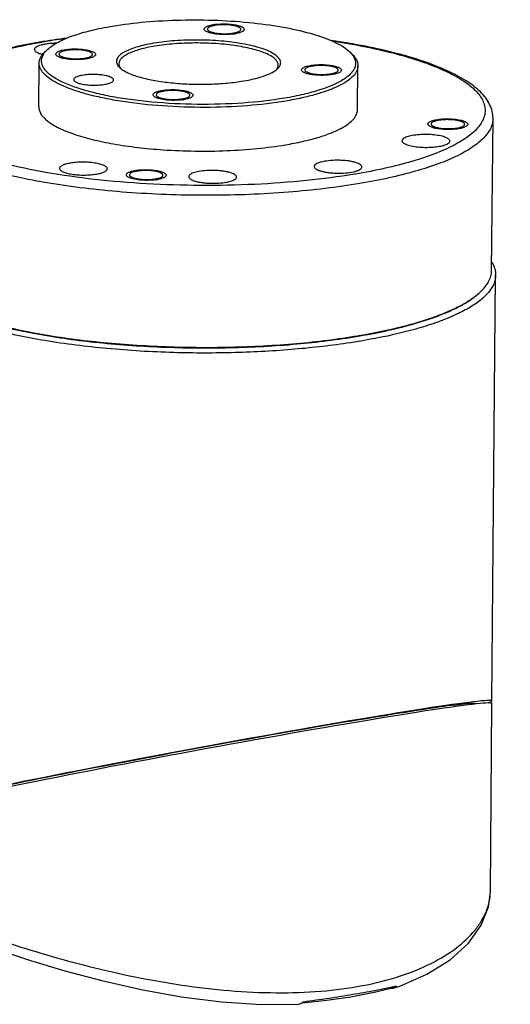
# Model space of a CAD drawing. Header units: millimetres. Extents: x 12 to 2508, y 25 to 1770.
# Tile 54 of 54: x 2319 to 2381, y 1490 to 1613. Entities that reach past the tile are written whole.
import ezdxf

# ---------------------------------------------------------------- set-up
doc = ezdxf.new("R2010")
doc.units = ezdxf.units.MM
for name, color, linetype in [('COVER_S_PBL86', 7, 'Continuous'), ('FLANGE_E_PBL107', 7, 'Continuous'), ('HOLDER_S_PBL85', 7, 'Continuous'), ('MODULE_S_ABL84', 7, 'Continuous'), ('new_view_8_VBL72', 7, 'Continuous')]:
    doc.layers.add(name, color=color, linetype=linetype)

# ---------------------------------------------------------------- blocks, each defined once
blk = doc.blocks.new('HOLDER_S_PBL85', base_point=(1340.83, 1823.39))
at = {"layer": 'HOLDER_S_PBL85', "color": 7}
for p, q in [((1389.16, 1800.17), (1389.62, 1853.59)), ((1384.36, 1799.63), (1384.4, 1799.65)), ((1384.36, 1799.63), (1384.36, 1799.65))]:
    blk.add_line(p, q, dxfattribs=at)
for centre, major_axis, start_param, end_param in [((1351.6, 1793.22), (37.56, 6.96), 6.121587, 8.837407), ((1351.6, 1793.22), (35.56, 6.58), 6.807722, 8.837407), ((1380.39, 1798.91), (4.01, 0.74), -0.004711, 1.071088), ((1351.6, 1793.22), (35.56, 6.58), 0.006721, 0.395117)]:
    blk.add_ellipse(centre, major_axis=major_axis, ratio=0.024305, start_param=start_param, end_param=end_param, dxfattribs=at)
for points, knots in [([(1389.14, 1855.23), (1389.18, 1855.15), (1389.35, 1854.85), (1389.48, 1854.53), (1389.54, 1854.29)], [0, 0, 0, 0, 0.261886, 1, 1, 1, 1]), ([(1389.62, 1853.59), (1389.62, 1853.24), (1389.46, 1852.49), (1388.81, 1851.44), (1387.78, 1850.45), (1386.39, 1849.5), (1384.65, 1848.6), (1382.58, 1847.75), (1380.18, 1846.97), (1376.44, 1845.98), (1371.17, 1844.99), (1364.27, 1844.2), (1356.87, 1843.79), (1351.8, 1843.8), (1349.23, 1843.87)], [0, 0, 0, 0, 0.024345, 0.051671, 0.084047, 0.122576, 0.167711, 0.219508, 0.27777, 0.342128, 0.487006, 0.649114, 0.822345, 1, 1, 1, 1]), ([(1389.54, 1854.29), (1389.55, 1854.23), (1389.6, 1854), (1389.62, 1853.77), (1389.62, 1853.59)], [0, 0, 0, 0, 0.253527, 1, 1, 1, 1]), ([(1349.23, 1843.87), (1346.43, 1843.95), (1341.02, 1844.27), (1333.33, 1845.23), (1327.48, 1846.43), (1323.4, 1847.62), (1321.6, 1848.28), (1320.76, 1848.63)], [0, 0, 0, 0, 0.289807, 0.561095, 0.801237, 0.906321, 1, 1, 1, 1])]:
    blk.add_open_spline(points, degree=3, knots=knots, dxfattribs=at)
blk = doc.blocks.new('COVER_S_PBL86', base_point=(1342.71, 1781))
at = {"layer": 'COVER_S_PBL86', "color": 7}
blk.add_line((1388.96, 1776.24), (1389.16, 1799.87), dxfattribs=at)
for points in [[(1376.8, 1764.16), (1377.59, 1764.43), (1381, 1765.91), (1383.9, 1767.72), (1386.2, 1769.8), (1387.82, 1772.06), (1388.72, 1774.38), (1388.96, 1776.24)], [(1321.01, 1771.33), (1323.89, 1770.19), (1327.34, 1768.93), (1331.24, 1767.64), (1335.56, 1766.34), (1340.22, 1765.1), (1345.14, 1763.99), (1350.18, 1763.09), (1355.24, 1762.45), (1360.2, 1762.13), (1364.94, 1762.16)], [(1365.3, 1762.32), (1368.1, 1762.61), (1371.45, 1763.09), (1374.57, 1763.69), (1376.97, 1764.29)]]:
    blk.add_lwpolyline(points, dxfattribs=at)
at = {"layer": 'COVER_S_PBL86', "color": 2}
blk.add_arc((1360.4, 1837.83), 75.28, 282.7011, 282.8652, dxfattribs=at)
at = {"layer": 'COVER_S_PBL86', "color": 7}
blk.add_arc((1364.85, 1762.86), 0.721, 303.6677, 309.5685, dxfattribs=at)
blk.add_ellipse((1351.6, 1792.91), major_axis=(37.56, 6.96), ratio=0.02463, start_param=-0.004785, end_param=2.554154, dxfattribs=at)
at = {"layer": 'COVER_S_PBL86', "color": 2}
for points, knots in [([(1320.11, 1772.9), (1321.33, 1772.39), (1324.01, 1771.35), (1328.37, 1769.83), (1333.3, 1768.3), (1340.61, 1766.31), (1348.3, 1764.72), (1356.17, 1763.79), (1362, 1763.51), (1367.58, 1763.69), (1372.76, 1764.36), (1377.41, 1765.5), (1381.4, 1767.08), (1384.63, 1769.02), (1386.71, 1770.94), (1387.87, 1772.58), (1388.49, 1773.79), (1388.86, 1775.01), (1388.95, 1775.84), (1388.96, 1776.24)], [0, 0, 0, 0, 0.052644, 0.114419, 0.183545, 0.258101, 0.415894, 0.495556, 0.573413, 0.647854, 0.717439, 0.781009, 0.837793, 0.88748, 0.930289, 0.949408, 0.967213, 0.983966, 1, 1, 1, 1]), ([(1365.46, 1762.46), (1366, 1762.53), (1367.08, 1762.67), (1368.66, 1762.9), (1370.2, 1763.14), (1372.13, 1763.46), (1374.38, 1763.85), (1376.13, 1764.2), (1376.95, 1764.39)], [0, 0, 0, 0, 0.141449, 0.278913, 0.412276, 0.541075, 0.783427, 1, 1, 1, 1])]:
    blk.add_open_spline(points, degree=3, knots=knots, dxfattribs=at)
at = {"layer": 'COVER_S_PBL86', "color": 7}
for points, knots in [([(1376.8, 1764.16), (1376.72, 1764.13), (1376.61, 1764.12), (1376.5, 1764.14), (1376.47, 1764.15)], [0, 0, 0, 0, 0.741536, 1, 1, 1, 1]), ([(1377.16, 1764.44), (1377.15, 1764.41), (1377.08, 1764.33), (1377, 1764.26), (1376.93, 1764.22)], [0, 0, 0, 0, 0.266294, 1, 1, 1, 1]), ([(1377.16, 1764.44), (1377.15, 1764.42), (1377.1, 1764.36), (1377.02, 1764.31), (1376.97, 1764.29)], [0, 0, 0, 0, 0.274375, 1, 1, 1, 1]), ([(1364.94, 1762.16), (1365.02, 1762.16), (1365.13, 1762.19), (1365.22, 1762.24), (1365.25, 1762.26)], [0, 0, 0, 0, 0.741395, 1, 1, 1, 1]), ([(1365.31, 1762.3), (1365.32, 1762.31), (1365.37, 1762.36), (1365.42, 1762.42), (1365.46, 1762.46)], [0, 0, 0, 0, 0.239905, 1, 1, 1, 1])]:
    blk.add_open_spline(points, degree=3, knots=knots, dxfattribs=at)
blk.add_open_spline([(1376.93, 1764.22), (1376.89, 1764.19), (1376.85, 1764.17), (1376.8, 1764.16)], degree=3, dxfattribs=at)
blk = doc.blocks.new('MODULE_S_ABL84', base_point=(1342.71, 1781))
at = {"layer": 'COVER_S_PBL86'}
blk.add_blockref('COVER_S_PBL86', (1342.71, 1781), dxfattribs=at)
at = {"layer": 'HOLDER_S_PBL85'}
blk.add_blockref('HOLDER_S_PBL85', (1340.83, 1823.39), dxfattribs=at)
blk = doc.blocks.new('FLANGE_E_PBL107', base_point=(1352.21, 1865.03))
at = {"layer": 'FLANGE_E_PBL107', "color": 2}
for p, q in [((1332.56, 1882.78), (1332.68, 1882.8)), ((1372.04, 1866.26), (1371.91, 1866.24))]:
    blk.add_line(p, q, dxfattribs=at)
at = {"layer": 'FLANGE_E_PBL107', "color": 7}
for p, q in [((1331.75, 1881.89), (1331.76, 1881.84)), ((1332.3, 1874.69), (1332.35, 1880.18)), ((1372.3, 1874.35), (1372.34, 1879.84)), ((1389.12, 1854.17), (1389.29, 1873.24)), ((1366.84, 1867.21), (1366.85, 1867.16)), ((1372.84, 1867.16), (1372.84, 1867.2)), ((1372.35, 1845.99), (1372.41, 1846)), ((1372.35, 1845.99), (1372.41, 1846))]:
    blk.add_line(p, q, dxfattribs=at)
for centre, radius, start, end in [((1355.12, 1880.65), 4.31, 99.5409, 102.2699), ((1347.55, 1792.34), 91.72, 97.3442, 99.5147), ((1355.99, 1888.2), 4.31, 279.5409, 282.2699), ((1355.93, 1889.79), 6.02, 277.6645, 279.5507), ((1335.3, 1879.79), 2.84, 138.7973, 142.0318), ((1335.25, 1881.51), 0.496, 228.074, 231.2923), ((1336.19, 1884.55), 3.86, 253.7352, 256.0791), ((1338.61, 1881.06), 0.496, 48.074, 51.2923), ((1343.98, 1881.24), 2.23, 226.7566, 229.1034), ((1369.45, 1879.09), 0.496, 48.074, 51.2923), ((1366.09, 1879.54), 0.496, 228.074, 231.2923), ((1367.03, 1882.58), 3.86, 253.7352, 256.0791), ((1348.7, 1872.4), 4.31, 99.5409, 102.2699), ((1349.58, 1879.95), 4.31, 279.5409, 282.2699), ((1349.51, 1881.54), 6.02, 277.6645, 279.5507), ((1381.95, 1872.74), 0.496, 228.074, 231.2923), ((1382.89, 1875.78), 3.86, 253.7352, 256.0791), ((1385.31, 1872.3), 0.496, 48.074, 51.2923), ((1345.35, 1862.37), 4.31, 99.5409, 102.2699), ((1346.22, 1869.92), 4.31, 279.5409, 282.2699), ((1346.15, 1871.51), 6.02, 277.6645, 279.5507), ((1382.19, 1857.39), 8.09, 310.0014, 312.2409)]:
    blk.add_arc(centre, radius, start, end, dxfattribs=at)
at = {"layer": 'FLANGE_E_PBL107', "color": 2}
for centre, radius, start, end in [((1347.12, 1796.2), 87.8, 97.5319, 99.4621), ((1346.01, 1802.95), 80.95, 99.5642, 99.6869)]:
    blk.add_arc(centre, radius, start, end, dxfattribs=at)
at = {"layer": 'FLANGE_E_PBL107', "color": 7}
for points, knots in [([(1333.45, 1881.94), (1333.62, 1882.1), (1334.03, 1882.41), (1335.04, 1883.01), (1336.64, 1883.67), (1338.94, 1884.33), (1340.63, 1884.67), (1341.55, 1884.82)], [0, 0, 0, 0, 0.081975, 0.176449, 0.403686, 0.680115, 1, 1, 1, 1]), ([(1341.55, 1884.82), (1342.91, 1885.05), (1345.76, 1885.4), (1350.17, 1885.63), (1354.69, 1885.59), (1359.08, 1885.28), (1363.11, 1884.71), (1366.14, 1884.02), (1368.19, 1883.34), (1369.44, 1882.82), (1370.47, 1882.27), (1371.04, 1881.84), (1371.27, 1881.62)], [0, 0, 0, 0, 0.136037, 0.283166, 0.434042, 0.581061, 0.71687, 0.834919, 0.885631, 0.930153, 0.96825, 1, 1, 1, 1]), ([(1353.05, 1884.45), (1353.05, 1884.47), (1353.07, 1884.54), (1353.13, 1884.62), (1353.23, 1884.7), (1353.42, 1884.8), (1353.74, 1884.91), (1354.03, 1884.97), (1354.18, 1885)], [0, 0, 0, 0, 0.064465, 0.139863, 0.232888, 0.346307, 0.635494, 1, 1, 1, 1]), ([(1353.28, 1884.16), (1353.24, 1884.18), (1353.17, 1884.23), (1353.08, 1884.32), (1353.05, 1884.41), (1353.05, 1884.45)], [0, 0, 0, 0, 0.318489, 0.699109, 1, 1, 1, 1]), ([(1353.95, 1884.8), (1353.88, 1884.78), (1353.75, 1884.73), (1353.59, 1884.65), (1353.49, 1884.56), (1353.45, 1884.48), (1353.45, 1884.44)], [0, 0, 0, 0, 0.351298, 0.63002, 0.839418, 1, 1, 1, 1]), ([(1353.45, 1884.44), (1353.45, 1884.42), (1353.47, 1884.36), (1353.53, 1884.28), (1353.63, 1884.21), (1353.81, 1884.11), (1354.13, 1884.01), (1354.57, 1883.92), (1355.09, 1883.87), (1355.64, 1883.85), (1356.18, 1883.87), (1356.54, 1883.91), (1356.71, 1883.94)], [0, 0, 0, 0, 0.022796, 0.050086, 0.084395, 0.12668, 0.234806, 0.370263, 0.52491, 0.688657, 0.850624, 1, 1, 1, 1]), ([(1354.2, 1884.87), (1354.18, 1884.86), (1354.1, 1884.84), (1354.01, 1884.82), (1353.95, 1884.8)], [0, 0, 0, 0, 0.263204, 1, 1, 1, 1]), ([(1354.18, 1885), (1354.38, 1885.03), (1354.81, 1885.08), (1355.45, 1885.1), (1356.11, 1885.08), (1356.72, 1885.02), (1357.25, 1884.91), (1357.62, 1884.79), (1357.85, 1884.68), (1357.96, 1884.59), (1358.04, 1884.5), (1358.05, 1884.43), (1358.05, 1884.4)], [0, 0, 0, 0, 0.149384, 0.311322, 0.475076, 0.629726, 0.765193, 0.873327, 0.915605, 0.94992, 0.977202, 1, 1, 1, 1]), ([(1357.65, 1884.41), (1357.65, 1884.43), (1357.64, 1884.49), (1357.58, 1884.57), (1357.48, 1884.64), (1357.29, 1884.74), (1356.98, 1884.84), (1356.53, 1884.92), (1356.02, 1884.98), (1355.47, 1885), (1354.92, 1884.98), (1354.57, 1884.93), (1354.4, 1884.91)], [0, 0, 0, 0, 0.022796, 0.050086, 0.084395, 0.12668, 0.234806, 0.370263, 0.52491, 0.688657, 0.850624, 1, 1, 1, 1]), ([(1356.73, 1883.82), (1356.41, 1883.78), (1355.75, 1883.73), (1354.79, 1883.77), (1354.04, 1883.88), (1353.56, 1884.03), (1353.36, 1884.11), (1353.28, 1884.16)], [0, 0, 0, 0, 0.278005, 0.564941, 0.817412, 0.919065, 1, 1, 1, 1]), ([(1356.91, 1883.98), (1356.93, 1883.99), (1357.01, 1884.01), (1357.09, 1884.03), (1357.15, 1884.05)], [0, 0, 0, 0, 0.263204, 1, 1, 1, 1]), ([(1358.05, 1884.4), (1358.05, 1884.37), (1358.04, 1884.31), (1357.97, 1884.23), (1357.88, 1884.15), (1357.69, 1884.05), (1357.36, 1883.94), (1357.08, 1883.88), (1356.92, 1883.85)], [0, 0, 0, 0, 0.064465, 0.139863, 0.232888, 0.346307, 0.635494, 1, 1, 1, 1]), ([(1357.15, 1884.05), (1357.23, 1884.07), (1357.35, 1884.11), (1357.52, 1884.2), (1357.62, 1884.29), (1357.65, 1884.37), (1357.65, 1884.41)], [0, 0, 0, 0, 0.351298, 0.63002, 0.839418, 1, 1, 1, 1]), ([(1332.38, 1882.8), (1331.17, 1882.6), (1328.85, 1882.15), (1325.57, 1881.34), (1322.69, 1880.42), (1320.23, 1879.39), (1318.22, 1878.26), (1316.87, 1877.18), (1316.08, 1876.22), (1315.64, 1875.48), (1315.36, 1874.7), (1315.29, 1874.15), (1315.29, 1873.88)], [0, 0, 0, 0, 0.181377, 0.347102, 0.495535, 0.625777, 0.738058, 0.834373, 0.87809, 0.919691, 0.959886, 1, 1, 1, 1]), ([(1334.52, 1882.67), (1334.34, 1882.67), (1333.98, 1882.65), (1333.46, 1882.61), (1332.99, 1882.53), (1332.57, 1882.44), (1332.23, 1882.33), (1331.98, 1882.2), (1331.8, 1882.06), (1331.75, 1881.94), (1331.75, 1881.89)], [0, 0, 0, 0, 0.183518, 0.358639, 0.519853, 0.662288, 0.782076, 0.876894, 0.94724, 1, 1, 1, 1]), ([(1333.16, 1881.66), (1333.19, 1881.68), (1333.27, 1881.78), (1333.37, 1881.88), (1333.45, 1881.94)], [0, 0, 0, 0, 0.241112, 1, 1, 1, 1]), ([(1334.43, 1881.31), (1334.43, 1881.34), (1334.46, 1881.43), (1334.56, 1881.53), (1334.72, 1881.63), (1334.94, 1881.71), (1335.2, 1881.79), (1335.63, 1881.88), (1336.24, 1881.95), (1337, 1881.97), (1337.76, 1881.92), (1338.44, 1881.82), (1338.85, 1881.71), (1339.02, 1881.64)], [0, 0, 0, 0, 0.023197, 0.052477, 0.090723, 0.138624, 0.195774, 0.261199, 0.411157, 0.575075, 0.737604, 0.883552, 1, 1, 1, 1]), ([(1346.7, 1882.66), (1346.31, 1882.6), (1345.57, 1882.45), (1344.55, 1882.19), (1343.68, 1881.88), (1342.98, 1881.55), (1342.46, 1881.19), (1342.17, 1880.85), (1342.06, 1880.57), (1342.03, 1880.3), (1342.09, 1880.09), (1342.16, 1879.97)], [0, 0, 0, 0, 0.202169, 0.383203, 0.540282, 0.671824, 0.777726, 0.860865, 0.896488, 0.930241, 1, 1, 1, 1]), ([(1346.86, 1882.31), (1346.53, 1882.25), (1345.9, 1882.13), (1345.01, 1881.91), (1344.24, 1881.66), (1343.58, 1881.39), (1343.05, 1881.1), (1342.66, 1880.79), (1342.41, 1880.46), (1342.35, 1880.21), (1342.35, 1880.1)], [0, 0, 0, 0, 0.190669, 0.364525, 0.519362, 0.653814, 0.767228, 0.860199, 0.935563, 1, 1, 1, 1]), ([(1362.54, 1879.83), (1362.61, 1879.95), (1362.69, 1880.23), (1362.55, 1880.67), (1362.2, 1881.06), (1361.67, 1881.43), (1360.95, 1881.77), (1360.06, 1882.09), (1359.02, 1882.37), (1357.38, 1882.71), (1355.12, 1882.98), (1352.28, 1883.11), (1349.44, 1883.02), (1347.58, 1882.81), (1346.7, 1882.66)], [0, 0, 0, 0, 0.02371, 0.047593, 0.076799, 0.114041, 0.160178, 0.215109, 0.278205, 0.348498, 0.505626, 0.675086, 0.844113, 1, 1, 1, 1]), ([(1362.34, 1879.93), (1362.35, 1880.05), (1362.27, 1880.32), (1361.98, 1880.69), (1361.52, 1881.03), (1360.91, 1881.35), (1360.14, 1881.65), (1359.24, 1881.92), (1358.21, 1882.15), (1356.66, 1882.43), (1354.55, 1882.65), (1351.93, 1882.73), (1349.35, 1882.63), (1347.66, 1882.44), (1346.86, 1882.31)], [0, 0, 0, 0, 0.022795, 0.050074, 0.084383, 0.126657, 0.17696, 0.234871, 0.299655, 0.370367, 0.524995, 0.688723, 0.850634, 1, 1, 1, 1]), ([(1389.29, 1873.24), (1389.29, 1873.54), (1389.22, 1874.15), (1388.89, 1875.02), (1388.38, 1875.84), (1387.44, 1876.89), (1385.83, 1878.09), (1383.42, 1879.33), (1380.49, 1880.46), (1377.05, 1881.47), (1373.17, 1882.34), (1370.42, 1882.81), (1368.99, 1883.02)], [0, 0, 0, 0, 0.038083, 0.076341, 0.11627, 0.158703, 0.25387, 0.366742, 0.498757, 0.649488, 0.817349, 1, 1, 1, 1]), ([(1331.76, 1881.84), (1331.77, 1881.78), (1331.86, 1881.65), (1332.07, 1881.51), (1332.39, 1881.38), (1332.63, 1881.31), (1332.77, 1881.27)], [0, 0, 0, 0, 0.152714, 0.365378, 0.648826, 1, 1, 1, 1]), ([(1332.35, 1880.18), (1332.35, 1880.31), (1332.38, 1880.58), (1332.55, 1880.96), (1332.81, 1881.34), (1333.03, 1881.57), (1333.15, 1881.68)], [0, 0, 0, 0, 0.219599, 0.452611, 0.710108, 1, 1, 1, 1]), ([(1363.15, 1875.78), (1361.41, 1875.49), (1357.76, 1875.08), (1352.18, 1874.93), (1347.46, 1875.16), (1343.82, 1875.57), (1341.32, 1875.97), (1339.07, 1876.47), (1337.09, 1877.04), (1335.44, 1877.68), (1334.14, 1878.37), (1333.33, 1879.02), (1332.9, 1879.57), (1332.71, 1879.97), (1332.63, 1880.37), (1332.68, 1880.93), (1332.89, 1881.31), (1333.06, 1881.54)], [0, 0, 0, 0, 0.158524, 0.33041, 0.501992, 0.583385, 0.659674, 0.729412, 0.791358, 0.844556, 0.88847, 0.923258, 0.93767, 0.950547, 0.962478, 0.974215, 1, 1, 1, 1]), ([(1334.65, 1881.03), (1334.62, 1881.05), (1334.55, 1881.09), (1334.46, 1881.18), (1334.43, 1881.27), (1334.43, 1881.31)], [0, 0, 0, 0, 0.318732, 0.69929, 1, 1, 1, 1]), ([(1334.84, 1880.93), (1334.82, 1880.94), (1334.76, 1880.97), (1334.7, 1881), (1334.65, 1881.03)], [0, 0, 0, 0, 0.269096, 1, 1, 1, 1]), ([(1338.68, 1881.58), (1338.54, 1881.64), (1338.2, 1881.74), (1337.63, 1881.82), (1336.99, 1881.86), (1336.35, 1881.84), (1335.84, 1881.78), (1335.48, 1881.71), (1335.26, 1881.65), (1335.08, 1881.57), (1334.94, 1881.49), (1334.85, 1881.41), (1334.83, 1881.34), (1334.83, 1881.3)], [0, 0, 0, 0, 0.116449, 0.262399, 0.424921, 0.588831, 0.738785, 0.804213, 0.861365, 0.909265, 0.947523, 0.976799, 1, 1, 1, 1]), ([(1334.83, 1881.3), (1334.83, 1881.29), (1334.84, 1881.23), (1334.88, 1881.17), (1334.92, 1881.14)], [0, 0, 0, 0, 0.219646, 1, 1, 1, 1]), ([(1335.11, 1880.84), (1335.09, 1880.85), (1334.99, 1880.87), (1334.9, 1880.91), (1334.84, 1880.93)], [0, 0, 0, 0, 0.26751, 1, 1, 1, 1]), ([(1334.94, 1881.12), (1334.95, 1881.11), (1335.03, 1881.06), (1335.11, 1881.02), (1335.17, 1880.99)], [0, 0, 0, 0, 0.216322, 1, 1, 1, 1]), ([(1335.17, 1880.99), (1335.32, 1880.93), (1335.66, 1880.83), (1336.23, 1880.75), (1336.86, 1880.71), (1337.51, 1880.73), (1338.02, 1880.79), (1338.38, 1880.86), (1338.6, 1880.93), (1338.78, 1881), (1338.91, 1881.08), (1339, 1881.17), (1339.03, 1881.24), (1339.03, 1881.27)], [0, 0, 0, 0, 0.116449, 0.262399, 0.424921, 0.588831, 0.738785, 0.804213, 0.861365, 0.909265, 0.947523, 0.976799, 1, 1, 1, 1]), ([(1339.43, 1881.26), (1339.43, 1881.23), (1339.4, 1881.16), (1339.32, 1881.06), (1339.19, 1880.98), (1339.01, 1880.89), (1338.8, 1880.82), (1338.44, 1880.73), (1337.92, 1880.65), (1337.25, 1880.61), (1336.55, 1880.61), (1335.88, 1880.67), (1335.46, 1880.75), (1335.26, 1880.8)], [0, 0, 0, 0, 0.022786, 0.050572, 0.086025, 0.130012, 0.182438, 0.242721, 0.38284, 0.540608, 0.704216, 0.86126, 1, 1, 1, 1]), ([(1338.92, 1881.45), (1338.9, 1881.46), (1338.83, 1881.52), (1338.75, 1881.55), (1338.68, 1881.58)], [0, 0, 0, 0, 0.216322, 1, 1, 1, 1]), ([(1339.03, 1881.27), (1339.03, 1881.28), (1339.02, 1881.35), (1338.98, 1881.4), (1338.94, 1881.43)], [0, 0, 0, 0, 0.219646, 1, 1, 1, 1]), ([(1339.02, 1881.64), (1339.08, 1881.61), (1339.19, 1881.56), (1339.32, 1881.47), (1339.41, 1881.37), (1339.43, 1881.3), (1339.43, 1881.26)], [0, 0, 0, 0, 0.338997, 0.612479, 0.82584, 1, 1, 1, 1]), ([(1371.56, 1881.32), (1371.66, 1881.2), (1371.84, 1880.95), (1372.01, 1880.54), (1372.07, 1880.12), (1372, 1879.7), (1371.81, 1879.3), (1371.51, 1878.9), (1371.11, 1878.52), (1370.38, 1877.99), (1369.2, 1877.38), (1367.49, 1876.76), (1365.43, 1876.21), (1363.94, 1875.91), (1363.15, 1875.78)], [0, 0, 0, 0, 0.041234, 0.078165, 0.112754, 0.147417, 0.184557, 0.226096, 0.273345, 0.327084, 0.455318, 0.611558, 0.794127, 1, 1, 1, 1]), ([(1371.27, 1881.62), (1371.3, 1881.59), (1371.4, 1881.5), (1371.49, 1881.4), (1371.56, 1881.32)], [0, 0, 0, 0, 0.259502, 1, 1, 1, 1]), ([(1371.56, 1881.35), (1371.68, 1881.23), (1371.9, 1881), (1372.16, 1880.62), (1372.31, 1880.23), (1372.34, 1879.97), (1372.34, 1879.84)], [0, 0, 0, 0, 0.289876, 0.547388, 0.780397, 1, 1, 1, 1]), ([(1363.31, 1875.42), (1361.71, 1875.15), (1358.34, 1874.76), (1353.16, 1874.56), (1347.93, 1874.73), (1343.72, 1875.18), (1340.61, 1875.73), (1338.55, 1876.2), (1336.75, 1876.74), (1335.22, 1877.34), (1333.99, 1877.98), (1333.19, 1878.58), (1332.74, 1879.08), (1332.51, 1879.44), (1332.37, 1879.81), (1332.34, 1880.06), (1332.35, 1880.18)], [0, 0, 0, 0, 0.149324, 0.311199, 0.474885, 0.629475, 0.700169, 0.764936, 0.822831, 0.873123, 0.915387, 0.949687, 0.964129, 0.977052, 0.988835, 1, 1, 1, 1]), ([(1342.16, 1879.97), (1342.18, 1879.94), (1342.26, 1879.81), (1342.36, 1879.69), (1342.45, 1879.61)], [0, 0, 0, 0, 0.230116, 1, 1, 1, 1]), ([(1342.35, 1880.1), (1342.34, 1880.02), (1342.37, 1879.86), (1342.44, 1879.72), (1342.48, 1879.65)], [0, 0, 0, 0, 0.480156, 1, 1, 1, 1]), ([(1342.48, 1879.65), (1342.49, 1879.64), (1342.53, 1879.57), (1342.58, 1879.51), (1342.61, 1879.47)], [0, 0, 0, 0, 0.239656, 1, 1, 1, 1]), ([(1342.52, 1879.55), (1342.53, 1879.54), (1342.6, 1879.48), (1342.67, 1879.42), (1342.73, 1879.38)], [0, 0, 0, 0, 0.240325, 1, 1, 1, 1]), ([(1362.08, 1879.32), (1362.1, 1879.34), (1362.14, 1879.39), (1362.18, 1879.44), (1362.2, 1879.48)], [0, 0, 0, 0, 0.259374, 1, 1, 1, 1]), ([(1362.2, 1879.48), (1362.25, 1879.55), (1362.32, 1879.69), (1362.34, 1879.85), (1362.34, 1879.93)], [0, 0, 0, 0, 0.519974, 1, 1, 1, 1]), ([(1362.23, 1879.44), (1362.26, 1879.47), (1362.38, 1879.59), (1362.49, 1879.72), (1362.54, 1879.83)], [0, 0, 0, 0, 0.273749, 1, 1, 1, 1]), ([(1372.34, 1879.84), (1372.34, 1879.73), (1372.31, 1879.5), (1372.14, 1879.03), (1371.71, 1878.46), (1370.93, 1877.84), (1369.87, 1877.25), (1368.56, 1876.71), (1367.01, 1876.22), (1365.23, 1875.78), (1363.97, 1875.53), (1363.31, 1875.42)], [0, 0, 0, 0, 0.031654, 0.064798, 0.140135, 0.233066, 0.346432, 0.480844, 0.635624, 0.809374, 1, 1, 1, 1]), ([(1365.27, 1879.34), (1365.27, 1879.37), (1365.3, 1879.46), (1365.4, 1879.56), (1365.56, 1879.66), (1365.78, 1879.74), (1366.04, 1879.82), (1366.47, 1879.91), (1367.08, 1879.98), (1367.84, 1880), (1368.6, 1879.95), (1369.28, 1879.85), (1369.68, 1879.74), (1369.86, 1879.67)], [0, 0, 0, 0, 0.023197, 0.052477, 0.090723, 0.138624, 0.195774, 0.261199, 0.411157, 0.575075, 0.737604, 0.883552, 1, 1, 1, 1]), ([(1369.52, 1879.61), (1369.38, 1879.67), (1369.03, 1879.77), (1368.47, 1879.85), (1367.83, 1879.89), (1367.19, 1879.87), (1366.68, 1879.81), (1366.32, 1879.74), (1366.1, 1879.67), (1365.92, 1879.6), (1365.78, 1879.52), (1365.69, 1879.43), (1365.67, 1879.36), (1365.67, 1879.33)], [0, 0, 0, 0, 0.116449, 0.262399, 0.424921, 0.588831, 0.738785, 0.804213, 0.861365, 0.909265, 0.947523, 0.976799, 1, 1, 1, 1]), ([(1369.76, 1879.48), (1369.74, 1879.49), (1369.67, 1879.54), (1369.59, 1879.58), (1369.52, 1879.61)], [0, 0, 0, 0, 0.216322, 1, 1, 1, 1]), ([(1369.86, 1879.67), (1369.92, 1879.64), (1370.03, 1879.59), (1370.16, 1879.5), (1370.24, 1879.4), (1370.27, 1879.33), (1370.27, 1879.29)], [0, 0, 0, 0, 0.338997, 0.612479, 0.82584, 1, 1, 1, 1]), ([(1341.27, 1878.43), (1341.09, 1878.51), (1340.69, 1878.62), (1340.01, 1878.72), (1339.25, 1878.76), (1338.49, 1878.74), (1337.88, 1878.67), (1337.45, 1878.59), (1337.19, 1878.51), (1336.97, 1878.42), (1336.81, 1878.33), (1336.71, 1878.22), (1336.68, 1878.14), (1336.68, 1878.1)], [0, 0, 0, 0, 0.11644, 0.262377, 0.424887, 0.588793, 0.738747, 0.804176, 0.861332, 0.909245, 0.947504, 0.976796, 1, 1, 1, 1]), ([(1341.68, 1878.06), (1341.68, 1878.09), (1341.65, 1878.17), (1341.57, 1878.27), (1341.43, 1878.36), (1341.33, 1878.41), (1341.27, 1878.43)], [0, 0, 0, 0, 0.174153, 0.387488, 0.660972, 1, 1, 1, 1]), ([(1342.73, 1879.38), (1342.88, 1879.28), (1343.22, 1879.07), (1344.06, 1878.69), (1345.36, 1878.29), (1347.17, 1877.92), (1349.23, 1877.66), (1351.44, 1877.52), (1353.7, 1877.52), (1355.9, 1877.65), (1357.32, 1877.82), (1357.99, 1877.94)], [0, 0, 0, 0, 0.035354, 0.076715, 0.176679, 0.296855, 0.432292, 0.57697, 0.724285, 0.86746, 1, 1, 1, 1]), ([(1357.99, 1877.94), (1358.42, 1878.01), (1359.21, 1878.16), (1360.3, 1878.46), (1361.2, 1878.79), (1361.72, 1879.07), (1361.94, 1879.21)], [0, 0, 0, 0, 0.307366, 0.579265, 0.81094, 1, 1, 1, 1]), ([(1361.94, 1879.21), (1361.97, 1879.23), (1362.07, 1879.3), (1362.16, 1879.38), (1362.23, 1879.44)], [0, 0, 0, 0, 0.263907, 1, 1, 1, 1]), ([(1365.49, 1879.05), (1365.46, 1879.07), (1365.39, 1879.12), (1365.3, 1879.21), (1365.27, 1879.3), (1365.27, 1879.34)], [0, 0, 0, 0, 0.318732, 0.69929, 1, 1, 1, 1]), ([(1365.68, 1878.96), (1365.66, 1878.97), (1365.6, 1879), (1365.53, 1879.03), (1365.49, 1879.05)], [0, 0, 0, 0, 0.269096, 1, 1, 1, 1]), ([(1365.67, 1879.33), (1365.67, 1879.32), (1365.68, 1879.25), (1365.72, 1879.2), (1365.76, 1879.17)], [0, 0, 0, 0, 0.219646, 1, 1, 1, 1]), ([(1365.95, 1878.87), (1365.92, 1878.87), (1365.83, 1878.9), (1365.74, 1878.94), (1365.68, 1878.96)], [0, 0, 0, 0, 0.26751, 1, 1, 1, 1]), ([(1365.78, 1879.15), (1365.79, 1879.14), (1365.87, 1879.09), (1365.95, 1879.05), (1366.01, 1879.02)], [0, 0, 0, 0, 0.216322, 1, 1, 1, 1]), ([(1366.01, 1879.02), (1366.16, 1878.96), (1366.5, 1878.86), (1367.07, 1878.78), (1367.7, 1878.74), (1368.35, 1878.76), (1368.86, 1878.82), (1369.22, 1878.89), (1369.44, 1878.96), (1369.62, 1879.03), (1369.75, 1879.11), (1369.84, 1879.19), (1369.87, 1879.27), (1369.87, 1879.3)], [0, 0, 0, 0, 0.116449, 0.262399, 0.424921, 0.588831, 0.738785, 0.804213, 0.861365, 0.909265, 0.947523, 0.976799, 1, 1, 1, 1]), ([(1370.27, 1879.29), (1370.27, 1879.26), (1370.24, 1879.19), (1370.16, 1879.09), (1370.03, 1879), (1369.85, 1878.92), (1369.64, 1878.85), (1369.28, 1878.76), (1368.76, 1878.68), (1368.09, 1878.64), (1367.39, 1878.64), (1366.72, 1878.7), (1366.3, 1878.78), (1366.1, 1878.83)], [0, 0, 0, 0, 0.022786, 0.050572, 0.086025, 0.130012, 0.182438, 0.242721, 0.38284, 0.540608, 0.704216, 0.86126, 1, 1, 1, 1]), ([(1369.87, 1879.3), (1369.87, 1879.31), (1369.86, 1879.37), (1369.81, 1879.43), (1369.78, 1879.46)], [0, 0, 0, 0, 0.219646, 1, 1, 1, 1]), ([(1336.68, 1878.1), (1336.68, 1878.07), (1336.7, 1877.99), (1336.79, 1877.9), (1336.92, 1877.81), (1337.03, 1877.75), (1337.09, 1877.73)], [0, 0, 0, 0, 0.174153, 0.387488, 0.660972, 1, 1, 1, 1]), ([(1337.09, 1877.73), (1337.26, 1877.66), (1337.67, 1877.54), (1338.34, 1877.44), (1339.1, 1877.4), (1339.87, 1877.42), (1340.47, 1877.49), (1340.9, 1877.58), (1341.17, 1877.65), (1341.38, 1877.74), (1341.54, 1877.83), (1341.65, 1877.94), (1341.68, 1878.02), (1341.68, 1878.06)], [0, 0, 0, 0, 0.11644, 0.262377, 0.424887, 0.588793, 0.738747, 0.804176, 0.861332, 0.909245, 0.947504, 0.976796, 1, 1, 1, 1]), ([(1346.64, 1876.2), (1346.64, 1876.23), (1346.66, 1876.29), (1346.72, 1876.37), (1346.82, 1876.45), (1347.01, 1876.55), (1347.33, 1876.66), (1347.61, 1876.72), (1347.77, 1876.75)], [0, 0, 0, 0, 0.064465, 0.139863, 0.232888, 0.346307, 0.635494, 1, 1, 1, 1]), ([(1346.87, 1875.92), (1346.83, 1875.94), (1346.76, 1875.99), (1346.67, 1876.07), (1346.64, 1876.16), (1346.64, 1876.2)], [0, 0, 0, 0, 0.318489, 0.699109, 1, 1, 1, 1]), ([(1350.32, 1875.57), (1349.99, 1875.53), (1349.33, 1875.49), (1348.38, 1875.52), (1347.63, 1875.64), (1347.14, 1875.78), (1346.95, 1875.87), (1346.87, 1875.92)], [0, 0, 0, 0, 0.278005, 0.564941, 0.817412, 0.919065, 1, 1, 1, 1]), ([(1347.54, 1876.55), (1347.47, 1876.53), (1347.34, 1876.49), (1347.18, 1876.4), (1347.07, 1876.31), (1347.04, 1876.23), (1347.04, 1876.19)], [0, 0, 0, 0, 0.351298, 0.63002, 0.839418, 1, 1, 1, 1]), ([(1347.04, 1876.19), (1347.04, 1876.17), (1347.06, 1876.11), (1347.12, 1876.03), (1347.21, 1875.96), (1347.4, 1875.86), (1347.71, 1875.76), (1348.16, 1875.68), (1348.68, 1875.62), (1349.23, 1875.6), (1349.77, 1875.63), (1350.12, 1875.67), (1350.29, 1875.69)], [0, 0, 0, 0, 0.022796, 0.050086, 0.084395, 0.12668, 0.234806, 0.370263, 0.52491, 0.688657, 0.850624, 1, 1, 1, 1]), ([(1347.79, 1876.62), (1347.77, 1876.61), (1347.68, 1876.6), (1347.6, 1876.57), (1347.54, 1876.55)], [0, 0, 0, 0, 0.263204, 1, 1, 1, 1]), ([(1347.77, 1876.75), (1347.97, 1876.78), (1348.39, 1876.83), (1349.04, 1876.86), (1349.69, 1876.84), (1350.31, 1876.77), (1350.84, 1876.67), (1351.21, 1876.55), (1351.43, 1876.43), (1351.55, 1876.35), (1351.62, 1876.25), (1351.64, 1876.19), (1351.64, 1876.15)], [0, 0, 0, 0, 0.149384, 0.311322, 0.475076, 0.629726, 0.765193, 0.873327, 0.915605, 0.94992, 0.977202, 1, 1, 1, 1]), ([(1351.24, 1876.16), (1351.24, 1876.18), (1351.22, 1876.24), (1351.16, 1876.32), (1351.07, 1876.39), (1350.88, 1876.49), (1350.57, 1876.59), (1350.12, 1876.68), (1349.6, 1876.73), (1349.05, 1876.75), (1348.51, 1876.73), (1348.16, 1876.69), (1347.99, 1876.66)], [0, 0, 0, 0, 0.022796, 0.050086, 0.084395, 0.12668, 0.234806, 0.370263, 0.52491, 0.688657, 0.850624, 1, 1, 1, 1]), ([(1350.49, 1875.73), (1350.52, 1875.74), (1350.6, 1875.76), (1350.68, 1875.78), (1350.74, 1875.8)], [0, 0, 0, 0, 0.263204, 1, 1, 1, 1]), ([(1351.64, 1876.15), (1351.64, 1876.13), (1351.62, 1876.06), (1351.56, 1875.98), (1351.46, 1875.9), (1351.27, 1875.8), (1350.95, 1875.69), (1350.67, 1875.63), (1350.51, 1875.6)], [0, 0, 0, 0, 0.064465, 0.139863, 0.232888, 0.346307, 0.635494, 1, 1, 1, 1]), ([(1350.74, 1875.8), (1350.81, 1875.82), (1350.94, 1875.87), (1351.1, 1875.95), (1351.21, 1876.04), (1351.24, 1876.12), (1351.24, 1876.16)], [0, 0, 0, 0, 0.351298, 0.63002, 0.839418, 1, 1, 1, 1]), ([(1332.3, 1874.69), (1332.3, 1874.54), (1332.35, 1874.22), (1332.57, 1873.75), (1332.93, 1873.3), (1333.43, 1872.87), (1334.06, 1872.44), (1335.13, 1871.86), (1336.78, 1871.21), (1339.09, 1870.55), (1341.78, 1870), (1344.75, 1869.57), (1346.84, 1869.38), (1347.91, 1869.31)], [0, 0, 0, 0, 0.02662, 0.05551, 0.08842, 0.126457, 0.170221, 0.219978, 0.337383, 0.477386, 0.63713, 0.812815, 1, 1, 1, 1]), ([(1370.28, 1872.02), (1370.58, 1872.19), (1371.12, 1872.52), (1371.77, 1873.09), (1372.19, 1873.7), (1372.3, 1874.14), (1372.3, 1874.35)], [0, 0, 0, 0, 0.320915, 0.587155, 0.807457, 1, 1, 1, 1]), ([(1381.13, 1872.54), (1381.13, 1872.58), (1381.16, 1872.66), (1381.26, 1872.77), (1381.42, 1872.86), (1381.64, 1872.95), (1381.9, 1873.02), (1382.33, 1873.11), (1382.94, 1873.18), (1383.7, 1873.2), (1384.46, 1873.16), (1385.14, 1873.06), (1385.54, 1872.94), (1385.72, 1872.87)], [0, 0, 0, 0, 0.023197, 0.052477, 0.090723, 0.138624, 0.195774, 0.261199, 0.411157, 0.575075, 0.737604, 0.883552, 1, 1, 1, 1]), ([(1381.35, 1872.26), (1381.32, 1872.28), (1381.24, 1872.33), (1381.15, 1872.42), (1381.13, 1872.5), (1381.13, 1872.54)], [0, 0, 0, 0, 0.318732, 0.69929, 1, 1, 1, 1]), ([(1381.54, 1872.17), (1381.52, 1872.17), (1381.46, 1872.2), (1381.39, 1872.23), (1381.35, 1872.26)], [0, 0, 0, 0, 0.269096, 1, 1, 1, 1]), ([(1385.38, 1872.82), (1385.24, 1872.88), (1384.89, 1872.97), (1384.33, 1873.06), (1383.69, 1873.09), (1383.05, 1873.08), (1382.54, 1873.02), (1382.18, 1872.94), (1381.96, 1872.88), (1381.78, 1872.81), (1381.64, 1872.73), (1381.55, 1872.64), (1381.53, 1872.57), (1381.53, 1872.54)], [0, 0, 0, 0, 0.116449, 0.262399, 0.424921, 0.588831, 0.738785, 0.804213, 0.861365, 0.909265, 0.947523, 0.976799, 1, 1, 1, 1]), ([(1381.53, 1872.54), (1381.53, 1872.52), (1381.53, 1872.46), (1381.58, 1872.41), (1381.62, 1872.37)], [0, 0, 0, 0, 0.219646, 1, 1, 1, 1]), ([(1381.81, 1872.07), (1381.78, 1872.08), (1381.69, 1872.11), (1381.6, 1872.14), (1381.54, 1872.17)], [0, 0, 0, 0, 0.26751, 1, 1, 1, 1]), ([(1381.64, 1872.35), (1381.65, 1872.34), (1381.72, 1872.29), (1381.81, 1872.25), (1381.87, 1872.22)], [0, 0, 0, 0, 0.216322, 1, 1, 1, 1]), ([(1381.87, 1872.22), (1382.01, 1872.16), (1382.36, 1872.07), (1382.93, 1871.98), (1383.56, 1871.95), (1384.21, 1871.96), (1384.72, 1872.02), (1385.08, 1872.1), (1385.3, 1872.16), (1385.48, 1872.23), (1385.61, 1872.31), (1385.7, 1872.4), (1385.73, 1872.47), (1385.73, 1872.5)], [0, 0, 0, 0, 0.116449, 0.262399, 0.424921, 0.588831, 0.738785, 0.804213, 0.861365, 0.909265, 0.947523, 0.976799, 1, 1, 1, 1]), ([(1386.13, 1872.5), (1386.13, 1872.46), (1386.1, 1872.39), (1386.02, 1872.3), (1385.89, 1872.21), (1385.71, 1872.13), (1385.5, 1872.05), (1385.14, 1871.96), (1384.62, 1871.88), (1383.95, 1871.84), (1383.25, 1871.85), (1382.58, 1871.91), (1382.16, 1871.98), (1381.96, 1872.03)], [0, 0, 0, 0, 0.022786, 0.050572, 0.086025, 0.130012, 0.182438, 0.242721, 0.38284, 0.540608, 0.704216, 0.86126, 1, 1, 1, 1]), ([(1385.62, 1872.68), (1385.6, 1872.7), (1385.53, 1872.75), (1385.45, 1872.79), (1385.38, 1872.82)], [0, 0, 0, 0, 0.216322, 1, 1, 1, 1]), ([(1385.73, 1872.5), (1385.73, 1872.52), (1385.72, 1872.58), (1385.67, 1872.63), (1385.64, 1872.67)], [0, 0, 0, 0, 0.219646, 1, 1, 1, 1]), ([(1385.72, 1872.87), (1385.78, 1872.85), (1385.88, 1872.8), (1386.02, 1872.7), (1386.1, 1872.61), (1386.13, 1872.53), (1386.13, 1872.5)], [0, 0, 0, 0, 0.338997, 0.612479, 0.82584, 1, 1, 1, 1]), ([(1363.26, 1869.93), (1363.98, 1870.05), (1365.34, 1870.32), (1367.24, 1870.8), (1368.87, 1871.35), (1369.85, 1871.79), (1370.28, 1872.02)], [0, 0, 0, 0, 0.29694, 0.564818, 0.799955, 1, 1, 1, 1]), ([(1383.38, 1870.84), (1383.17, 1870.93), (1382.68, 1871.06), (1381.87, 1871.19), (1380.96, 1871.24), (1380.04, 1871.21), (1379.32, 1871.13), (1378.8, 1871.02), (1378.49, 1870.93), (1378.23, 1870.83), (1378.04, 1870.71), (1377.91, 1870.59), (1377.87, 1870.49), (1377.87, 1870.44)], [0, 0, 0, 0, 0.116447, 0.262393, 0.424907, 0.588818, 0.738774, 0.804202, 0.861359, 0.909258, 0.947515, 0.976801, 1, 1, 1, 1]), ([(1383.87, 1870.39), (1383.87, 1870.43), (1383.85, 1870.52), (1383.74, 1870.64), (1383.58, 1870.75), (1383.45, 1870.81), (1383.38, 1870.84)], [0, 0, 0, 0, 0.174167, 0.387498, 0.660903, 1, 1, 1, 1]), ([(1347.91, 1869.31), (1349.23, 1869.22), (1351.89, 1869.11), (1355.83, 1869.16), (1359.63, 1869.42), (1362.09, 1869.74), (1363.26, 1869.93)], [0, 0, 0, 0, 0.258155, 0.517199, 0.767527, 1, 1, 1, 1]), ([(1377.87, 1870.44), (1377.87, 1870.4), (1377.9, 1870.31), (1378, 1870.2), (1378.16, 1870.09), (1378.29, 1870.03), (1378.36, 1870)], [0, 0, 0, 0, 0.174167, 0.387498, 0.660903, 1, 1, 1, 1]), ([(1378.36, 1870), (1378.57, 1869.91), (1379.06, 1869.77), (1379.87, 1869.65), (1380.78, 1869.6), (1381.7, 1869.62), (1382.43, 1869.71), (1382.94, 1869.81), (1383.26, 1869.91), (1383.52, 1870.01), (1383.71, 1870.12), (1383.84, 1870.25), (1383.87, 1870.35), (1383.87, 1870.39)], [0, 0, 0, 0, 0.116447, 0.262393, 0.424907, 0.588818, 0.738774, 0.804202, 0.861359, 0.909258, 0.947515, 0.976801, 1, 1, 1, 1]), ([(1336.25, 1867.63), (1336.06, 1867.6), (1335.72, 1867.53), (1335.34, 1867.4), (1335.11, 1867.27), (1334.99, 1867.18), (1334.92, 1867.08), (1334.9, 1867.01), (1334.9, 1866.97)], [0, 0, 0, 0, 0.364566, 0.653721, 0.76715, 0.860164, 0.935541, 1, 1, 1, 1]), ([(1340.9, 1866.92), (1340.9, 1866.96), (1340.87, 1867.04), (1340.79, 1867.15), (1340.65, 1867.25), (1340.46, 1867.35), (1340.24, 1867.44), (1339.85, 1867.55), (1339.29, 1867.66), (1338.56, 1867.74), (1337.77, 1867.76), (1337, 1867.73), (1336.49, 1867.68), (1336.25, 1867.63)], [0, 0, 0, 0, 0.022798, 0.050081, 0.084397, 0.126678, 0.176985, 0.2349, 0.370351, 0.524975, 0.688711, 0.850626, 1, 1, 1, 1]), ([(1372.84, 1867.2), (1372.83, 1867.26), (1372.74, 1867.38), (1372.54, 1867.53), (1372.24, 1867.66), (1371.85, 1867.77), (1371.4, 1867.87), (1370.88, 1867.94), (1370.33, 1867.98), (1369.58, 1868), (1368.69, 1867.95), (1367.88, 1867.82), (1367.36, 1867.66), (1367.11, 1867.55), (1366.97, 1867.44), (1366.88, 1867.35), (1366.84, 1867.26), (1366.84, 1867.21)], [0, 0, 0, 0, 0.027607, 0.065732, 0.116364, 0.179073, 0.252269, 0.3337, 0.420675, 0.510244, 0.684834, 0.834039, 0.893136, 0.939865, 0.958581, 0.974465, 1, 1, 1, 1]), ([(1366.85, 1867.16), (1366.86, 1867.1), (1366.94, 1866.98), (1367.15, 1866.84), (1367.45, 1866.71), (1367.83, 1866.59), (1368.29, 1866.5), (1368.8, 1866.43), (1369.36, 1866.38), (1370.11, 1866.36), (1370.99, 1866.41), (1371.81, 1866.54), (1372.33, 1866.7), (1372.57, 1866.82), (1372.71, 1866.92), (1372.8, 1867.01), (1372.84, 1867.1), (1372.84, 1867.16)], [0, 0, 0, 0, 0.027607, 0.065732, 0.116366, 0.179075, 0.252272, 0.333704, 0.42068, 0.510249, 0.684834, 0.834035, 0.893133, 0.939865, 0.958582, 0.974465, 1, 1, 1, 1]), ([(1334.9, 1866.97), (1334.9, 1866.93), (1334.92, 1866.85), (1335.01, 1866.74), (1335.14, 1866.64), (1335.33, 1866.55), (1335.56, 1866.46), (1335.94, 1866.34), (1336.5, 1866.23), (1337.23, 1866.15), (1338.02, 1866.13), (1338.79, 1866.16), (1339.3, 1866.22), (1339.54, 1866.26)], [0, 0, 0, 0, 0.022798, 0.050081, 0.084397, 0.126678, 0.176985, 0.2349, 0.370351, 0.524975, 0.688711, 0.850626, 1, 1, 1, 1]), ([(1339.54, 1866.26), (1339.73, 1866.29), (1340.07, 1866.36), (1340.45, 1866.49), (1340.68, 1866.62), (1340.8, 1866.71), (1340.88, 1866.81), (1340.9, 1866.89), (1340.9, 1866.92)], [0, 0, 0, 0, 0.364566, 0.653721, 0.76715, 0.860164, 0.935541, 1, 1, 1, 1]), ([(1343.28, 1866.16), (1343.28, 1866.19), (1343.3, 1866.25), (1343.36, 1866.34), (1343.46, 1866.41), (1343.65, 1866.52), (1343.97, 1866.63), (1344.25, 1866.69), (1344.41, 1866.72)], [0, 0, 0, 0, 0.064465, 0.139863, 0.232888, 0.346307, 0.635494, 1, 1, 1, 1]), ([(1343.51, 1865.88), (1343.47, 1865.9), (1343.4, 1865.95), (1343.31, 1866.04), (1343.28, 1866.13), (1343.28, 1866.16)], [0, 0, 0, 0, 0.318489, 0.699109, 1, 1, 1, 1]), ([(1344.18, 1866.52), (1344.11, 1866.5), (1343.98, 1866.45), (1343.82, 1866.37), (1343.71, 1866.27), (1343.68, 1866.2), (1343.68, 1866.16)], [0, 0, 0, 0, 0.351298, 0.63002, 0.839418, 1, 1, 1, 1]), ([(1343.68, 1866.16), (1343.68, 1866.13), (1343.7, 1866.08), (1343.76, 1866), (1343.86, 1865.93), (1344.04, 1865.83), (1344.36, 1865.73), (1344.8, 1865.64), (1345.32, 1865.59), (1345.87, 1865.57), (1346.41, 1865.59), (1346.77, 1865.63), (1346.93, 1865.66)], [0, 0, 0, 0, 0.022796, 0.050086, 0.084395, 0.12668, 0.234806, 0.370263, 0.52491, 0.688657, 0.850624, 1, 1, 1, 1]), ([(1344.43, 1866.59), (1344.41, 1866.58), (1344.32, 1866.56), (1344.24, 1866.54), (1344.18, 1866.52)], [0, 0, 0, 0, 0.263204, 1, 1, 1, 1]), ([(1344.41, 1866.72), (1344.61, 1866.75), (1345.03, 1866.8), (1345.68, 1866.82), (1346.33, 1866.8), (1346.95, 1866.74), (1347.48, 1866.63), (1347.85, 1866.51), (1348.08, 1866.4), (1348.19, 1866.31), (1348.26, 1866.22), (1348.28, 1866.15), (1348.28, 1866.12)], [0, 0, 0, 0, 0.149384, 0.311322, 0.475076, 0.629726, 0.765193, 0.873327, 0.915605, 0.94992, 0.977202, 1, 1, 1, 1]), ([(1347.88, 1866.12), (1347.88, 1866.15), (1347.87, 1866.21), (1347.8, 1866.28), (1347.71, 1866.36), (1347.52, 1866.45), (1347.21, 1866.55), (1346.76, 1866.64), (1346.25, 1866.7), (1345.7, 1866.71), (1345.15, 1866.69), (1344.8, 1866.65), (1344.63, 1866.62)], [0, 0, 0, 0, 0.022796, 0.050086, 0.084395, 0.12668, 0.234806, 0.370263, 0.52491, 0.688657, 0.850624, 1, 1, 1, 1]), ([(1348.28, 1866.12), (1348.28, 1866.09), (1348.27, 1866.03), (1348.2, 1865.95), (1348.1, 1865.87), (1347.91, 1865.77), (1347.59, 1865.66), (1347.31, 1865.6), (1347.15, 1865.57)], [0, 0, 0, 0, 0.064465, 0.139863, 0.232888, 0.346307, 0.635494, 1, 1, 1, 1]), ([(1347.38, 1865.76), (1347.45, 1865.79), (1347.58, 1865.83), (1347.74, 1865.92), (1347.85, 1866.01), (1347.88, 1866.09), (1347.88, 1866.12)], [0, 0, 0, 0, 0.351298, 0.63002, 0.839418, 1, 1, 1, 1]), ([(1351.43, 1866.29), (1351.39, 1866.27), (1351.28, 1866.21), (1351.16, 1866.1), (1351.11, 1865.98), (1351.11, 1865.94)], [0, 0, 0, 0, 0.323885, 0.706266, 1, 1, 1, 1]), ([(1351.11, 1865.94), (1351.11, 1865.89), (1351.15, 1865.78), (1351.29, 1865.65), (1351.49, 1865.53), (1351.77, 1865.42), (1352.11, 1865.32), (1352.51, 1865.24), (1352.95, 1865.17), (1353.59, 1865.11), (1354.4, 1865.09), (1355.33, 1865.15), (1356.04, 1865.26), (1356.51, 1865.4), (1356.71, 1865.48), (1356.79, 1865.53)], [0, 0, 0, 0, 0.023552, 0.053738, 0.09355, 0.143568, 0.203225, 0.27134, 0.346338, 0.42636, 0.593179, 0.754732, 0.894628, 0.952247, 1, 1, 1, 1]), ([(1357.11, 1865.88), (1357.11, 1865.93), (1357.07, 1866.04), (1356.94, 1866.17), (1356.73, 1866.29), (1356.45, 1866.4), (1356.11, 1866.5), (1355.72, 1866.58), (1355.28, 1866.65), (1354.64, 1866.71), (1353.82, 1866.73), (1352.89, 1866.67), (1352.18, 1866.56), (1351.71, 1866.42), (1351.52, 1866.34), (1351.43, 1866.29)], [0, 0, 0, 0, 0.023553, 0.053737, 0.093547, 0.143563, 0.203219, 0.271333, 0.346329, 0.42635, 0.593167, 0.754721, 0.894626, 0.952247, 1, 1, 1, 1]), ([(1346.96, 1865.54), (1346.63, 1865.5), (1345.97, 1865.45), (1345.02, 1865.49), (1344.27, 1865.6), (1343.78, 1865.75), (1343.59, 1865.83), (1343.51, 1865.88)], [0, 0, 0, 0, 0.278005, 0.564941, 0.817412, 0.919065, 1, 1, 1, 1]), ([(1347.14, 1865.7), (1347.16, 1865.7), (1347.24, 1865.72), (1347.32, 1865.75), (1347.38, 1865.76)], [0, 0, 0, 0, 0.263204, 1, 1, 1, 1]), ([(1356.79, 1865.53), (1356.84, 1865.55), (1356.94, 1865.61), (1357.07, 1865.72), (1357.11, 1865.84), (1357.11, 1865.88)], [0, 0, 0, 0, 0.323886, 0.706266, 1, 1, 1, 1]), ([(1387.63, 1851.4), (1387.86, 1851.61), (1388.27, 1852.04), (1388.75, 1852.73), (1389.05, 1853.45), (1389.12, 1853.94), (1389.12, 1854.17)], [0, 0, 0, 0, 0.289881, 0.547389, 0.780398, 1, 1, 1, 1]), ([(1316.67, 1851.93), (1317.12, 1851.52), (1318.21, 1850.73), (1320.15, 1849.69), (1322.51, 1848.72), (1325.26, 1847.83), (1328.37, 1847.02), (1333.1, 1846.04), (1339.59, 1845.13), (1347.8, 1844.55), (1356.24, 1844.47), (1364.47, 1844.91), (1369.81, 1845.56), (1372.35, 1845.99)], [0, 0, 0, 0, 0.032104, 0.070521, 0.115306, 0.166212, 0.222795, 0.284469, 0.42019, 0.566931, 0.71744, 0.864213, 1, 1, 1, 1]), ([(1316.67, 1851.92), (1317.11, 1851.51), (1318.18, 1850.71), (1320.1, 1849.67), (1322.44, 1848.69), (1325.18, 1847.79), (1328.29, 1846.97), (1333.02, 1845.98), (1339.51, 1845.07), (1347.74, 1844.48), (1356.21, 1844.4), (1364.46, 1844.84), (1369.81, 1845.5), (1372.36, 1845.93)], [0, 0, 0, 0, 0.031749, 0.069843, 0.114363, 0.165074, 0.221535, 0.283157, 0.41896, 0.56597, 0.716842, 0.863969, 1, 1, 1, 1]), ([(1372.36, 1845.93), (1374.07, 1846.22), (1377.24, 1846.85), (1380.98, 1847.92), (1383.53, 1848.91), (1385.11, 1849.65), (1386.44, 1850.43), (1387.2, 1851.02), (1387.53, 1851.32)], [0, 0, 0, 0, 0.319839, 0.596227, 0.71628, 0.823581, 0.918037, 1, 1, 1, 1]), ([(1372.41, 1846), (1374.08, 1846.28), (1377.17, 1846.9), (1380.84, 1847.93), (1383.35, 1848.88), (1384.93, 1849.6), (1386.27, 1850.35), (1387.05, 1850.91), (1387.39, 1851.2)], [0, 0, 0, 0, 0.316584, 0.591793, 0.712135, 0.820317, 0.916196, 1, 1, 1, 1])]:
    blk.add_open_spline(points, degree=3, knots=knots, dxfattribs=at)
at = {"layer": 'FLANGE_E_PBL107', "color": 2}
for points, knots in [([(1323.28, 1869.02), (1322.6, 1869.27), (1321.34, 1869.79), (1319.65, 1870.66), (1318.28, 1871.57), (1317.25, 1872.52), (1316.56, 1873.5), (1316.3, 1874.37), (1316.29, 1875.05), (1316.42, 1875.72), (1316.84, 1876.58), (1317.7, 1877.53), (1318.89, 1878.44), (1320.42, 1879.31), (1322.26, 1880.13), (1324.41, 1880.89), (1327.79, 1881.87), (1330.5, 1882.43), (1332.39, 1882.75)], [0, 0, 0, 0, 0.076395, 0.143382, 0.200957, 0.249603, 0.290599, 0.326452, 0.343705, 0.361201, 0.398871, 0.442943, 0.495341, 0.556952, 0.628022, 0.708392, 0.797623, 1, 1, 1, 1]), ([(1369.12, 1882.95), (1370.45, 1882.75), (1373, 1882.32), (1376.61, 1881.51), (1379.82, 1880.59), (1382.57, 1879.57), (1384.53, 1878.62), (1385.82, 1877.8), (1386.61, 1877.21), (1387.24, 1876.6), (1387.74, 1875.98), (1388.09, 1875.34), (1388.28, 1874.7), (1388.32, 1874.06), (1388.19, 1873.42), (1387.91, 1872.78), (1387.49, 1872.17), (1386.91, 1871.56), (1385.9, 1870.73), (1384.26, 1869.75), (1381.86, 1868.71), (1378.98, 1867.77), (1375.65, 1866.93), (1373.28, 1866.47), (1372.04, 1866.26)], [0, 0, 0, 0, 0.098066, 0.188419, 0.269818, 0.341276, 0.402157, 0.428592, 0.45241, 0.473748, 0.492843, 0.510072, 0.525979, 0.541275, 0.556767, 0.573229, 0.591295, 0.611428, 0.633932, 0.686665, 0.750115, 0.824029, 0.907678, 1, 1, 1, 1]), ([(1372.58, 1865.07), (1371.14, 1864.83), (1368.16, 1864.41), (1361.92, 1863.79), (1353.81, 1863.48), (1345.65, 1863.74), (1339.26, 1864.31), (1334.76, 1864.9), (1330.57, 1865.63), (1326.78, 1866.51), (1323.43, 1867.51), (1320.61, 1868.61), (1318.62, 1869.65), (1317.36, 1870.53), (1316.61, 1871.18), (1316.03, 1871.83), (1315.6, 1872.5), (1315.34, 1873.19), (1315.29, 1873.65), (1315.29, 1873.88)], [0, 0, 0, 0, 0.072464, 0.149341, 0.311199, 0.474867, 0.553966, 0.62947, 0.700156, 0.764917, 0.822805, 0.873091, 0.91535, 0.933481, 0.949692, 0.964133, 0.977055, 0.988837, 1, 1, 1, 1]), ([(1389.29, 1873.24), (1389.29, 1873.04), (1389.23, 1872.61), (1389.01, 1871.99), (1388.64, 1871.38), (1387.93, 1870.54), (1386.66, 1869.54), (1384.72, 1868.46), (1382.29, 1867.45), (1379.42, 1866.54), (1376.13, 1865.72), (1373.8, 1865.28), (1372.58, 1865.07)], [0, 0, 0, 0, 0.031647, 0.064782, 0.100687, 0.140342, 0.233253, 0.346591, 0.480967, 0.635717, 0.809406, 1, 1, 1, 1]), ([(1371.91, 1866.24), (1369.91, 1865.91), (1365.74, 1865.37), (1359.29, 1864.91), (1352.6, 1864.78), (1345.89, 1864.98), (1339.42, 1865.52), (1333.39, 1866.36), (1328.77, 1867.33), (1325.48, 1868.25), (1323.98, 1868.76), (1323.28, 1869.02)], [0, 0, 0, 0, 0.123778, 0.256699, 0.394436, 0.532436, 0.666135, 0.791162, 0.903549, 0.953943, 1, 1, 1, 1])]:
    blk.add_open_spline(points, degree=3, knots=knots, dxfattribs=at)
blk = doc.blocks.new('NEW_VIEW_8_VBL72', base_point=(1264.72, 1451.01))
at = {"layer": 'FLANGE_E_PBL107'}
blk.add_blockref('FLANGE_E_PBL107', (1352.21, 1865.03), dxfattribs=at)
at = {"layer": 'MODULE_S_ABL84'}
blk.add_blockref('MODULE_S_ABL84', (1342.71, 1781), dxfattribs=at)

msp = doc.modelspace()

# ---------------------------------------------------------------- block references
at = {"layer": 'new_view_8_VBL72'}
msp.add_blockref('NEW_VIEW_8_VBL72', (2254.28, 1178.43), dxfattribs=at)

doc.saveas('drawing.dxf')
